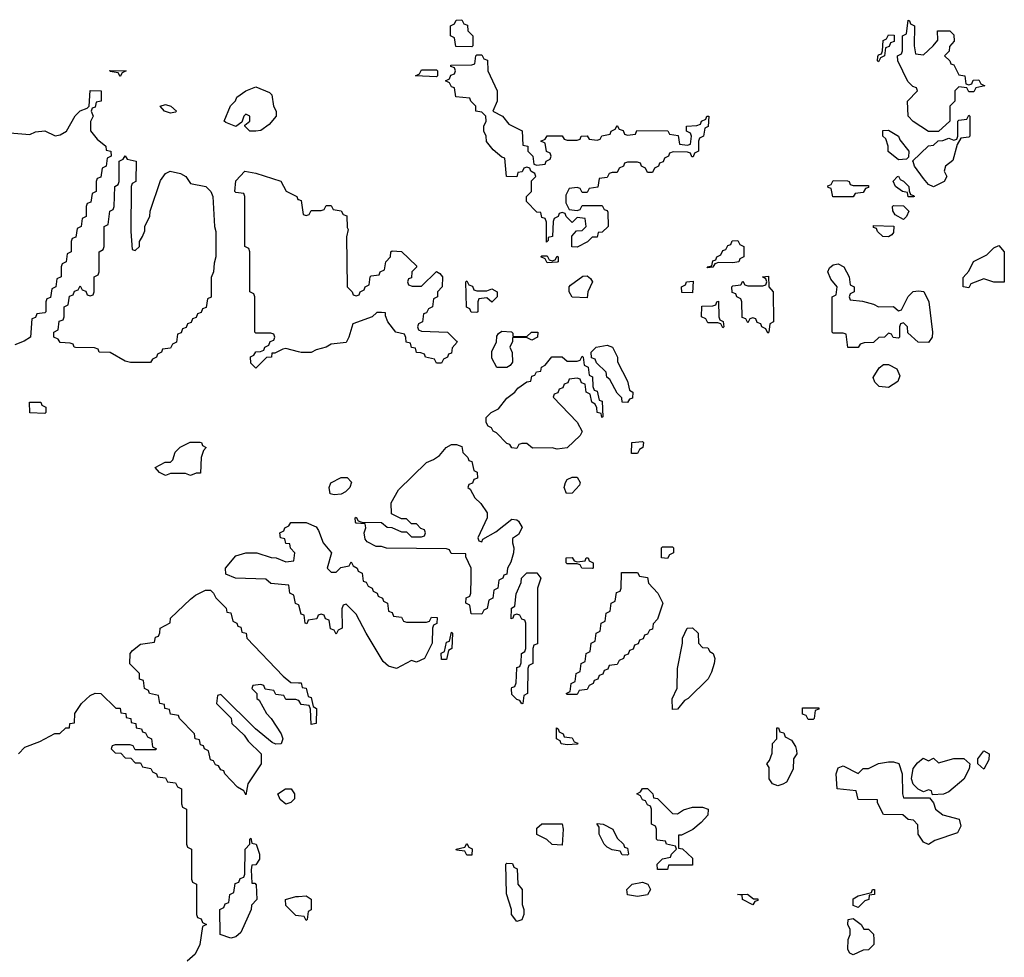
# Model space of a CAD drawing. Header units: inches. Extents: x 2808529 to 2951249, y 860290 to 1033701.
# Tile 135 of 153: x 2918889 to 2922812, y 1002919 to 1006654. Entities that reach past the tile are written whole.
import ezdxf

# ---------------------------------------------------------------- set-up
doc = ezdxf.new("R2010")
doc.units = ezdxf.units.IN
doc.header["$MEASUREMENT"] = 0
doc.layers.add('C9010', color=7, linetype='Continuous')
doc.layers.add('C9020', color=7, linetype='Continuous')

msp = doc.modelspace()

# ---------------------------------------------------------------- linework, layer by layer
at = {"layer": 'C9010', "color": 6}
for points in [[(2919290, 1006428), (2919282, 1006442), (2919250, 1006448), (2919248, 1006452), (2919314, 1006450), (2919298, 1006442)], [(2919830, 1006209.4), (2919806, 1006210), (2919786, 1006230), (2919786, 1006234), (2919806, 1006250), (2919806, 1006270), (2919790, 1006278), (2919782, 1006270), (2919774, 1006246), (2919751, 1006229), (2919710, 1006244), (2919704, 1006250), (2919729.3, 1006310.7), (2919748.9, 1006331.1), (2919754, 1006346), (2919790, 1006370.6), (2919830, 1006386.8), (2919884.5, 1006364.5), (2919894.4, 1006354.4), (2919901, 1006310), (2919911, 1006290), (2919910.7, 1006270), (2919883.4, 1006236.6), (2919850, 1006213.2)], [(2919490, 1006282), (2919466, 1006290), (2919448.7, 1006310), (2919470, 1006316), (2919492, 1006310), (2919514, 1006290), (2919510, 1006286)], [(2919350, 1005734), (2919366, 1005750), (2919366, 1005770), (2919378, 1005790), (2919387.3, 1005812.7), (2919388.4, 1005831.6), (2919408, 1005870), (2919408.9, 1005891.1), (2919450, 1006014), (2919470, 1006042), (2919489, 1006051), (2919530, 1006042), (2919551.3, 1006030), (2919570, 1006002), (2919631, 1005990), (2919650.8, 1005970), (2919658.8, 1005950), (2919666, 1005830), (2919671, 1005810), (2919671, 1005710), (2919663.6, 1005683.6), (2919662, 1005650), (2919652.7, 1005627.3), (2919651.6, 1005548.4), (2919638, 1005542), (2919632.7, 1005507.3), (2919618, 1005502), (2919612.7, 1005487.3), (2919598, 1005482), (2919592.7, 1005467.3), (2919578, 1005462), (2919572.7, 1005447.3), (2919558, 1005442), (2919552.7, 1005427.3), (2919538, 1005422), (2919532.7, 1005407.3), (2919518, 1005402), (2919514, 1005370), (2919498, 1005362), (2919490, 1005346), (2919458, 1005342), (2919454, 1005330), (2919438, 1005322), (2919434, 1005310), (2919418, 1005302), (2919410, 1005288), (2919331.1, 1005288.9), (2919310, 1005294), (2919250, 1005328), (2919206, 1005330), (2919202, 1005342), (2919187.3, 1005347.3), (2919111.6, 1005348.4), (2919106, 1005350), (2919102, 1005362), (2919090, 1005366), (2919050, 1005368), (2919042, 1005382), (2919026, 1005390), (2919026, 1005410), (2919042, 1005418), (2919047.3, 1005452.7), (2919062, 1005458), (2919066, 1005470), (2919066, 1005510), (2919082, 1005518), (2919087.3, 1005552.7), (2919102, 1005558), (2919107.3, 1005572.7), (2919122, 1005578), (2919130, 1005594), (2919138, 1005578), (2919152.7, 1005572.7), (2919158, 1005558), (2919170, 1005554), (2919182, 1005558), (2919186, 1005570), (2919186, 1005630), (2919202, 1005638), (2919206, 1005650), (2919206, 1005730), (2919222, 1005738), (2919226, 1005750), (2919226, 1005830), (2919242, 1005838), (2919248.4, 1005891.6), (2919262, 1005898), (2919266, 1005910), (2919268, 1005990), (2919282, 1005998), (2919286, 1006010), (2919286, 1006090), (2919302, 1006098), (2919310, 1006111.3), (2919318, 1006098), (2919354, 1006090), (2919352, 1006010), (2919338, 1006002), (2919334, 1005990), (2919332, 1005810), (2919338, 1005738)], [(2918990, 1005086), (2918930, 1005088), (2918928, 1005130), (2918974, 1005130), (2918978, 1005118), (2918994, 1005110), (2918994, 1005090)], [(2919570, 1004838), (2919550, 1004846), (2919490, 1004846), (2919470, 1004838), (2919446, 1004850), (2919428.7, 1004870), (2919468.9, 1004891.1), (2919490, 1004892), (2919499, 1004901), (2919509.1, 1004930.9), (2919529.1, 1004950.9), (2919568.4, 1004971.6), (2919608.4, 1004971.6), (2919614, 1004970), (2919618, 1004958), (2919632, 1004950), (2919622, 1004938), (2919612, 1004910), (2919610, 1004848), (2919592.7, 1004847.3)], [(2919950, 1003528.7), (2919927.3, 1003547.3), (2919918, 1003570), (2919948, 1003590), (2919970.6, 1003590.6), (2919984.7, 1003570), (2919984.7, 1003550), (2919970, 1003535.3)], [(2919814, 1003214), (2919826, 1003214), (2919832, 1003208), (2919834, 1003150), (2919812.7, 1003127.3), (2919812, 1003110), (2919770, 1003018), (2919750, 1003001.2), (2919730, 1002996), (2919688, 1003010), (2919686, 1003110), (2919702, 1003118), (2919707.3, 1003132.7), (2919722, 1003138), (2919726, 1003170), (2919742, 1003178), (2919747.3, 1003212.7), (2919762, 1003218), (2919767.3, 1003232.7), (2919782, 1003238), (2919786, 1003250), (2919788, 1003350), (2919806, 1003370), (2919806, 1003390), (2919810, 1003394), (2919814, 1003374), (2919831.3, 1003370), (2919844.7, 1003330), (2919844.7, 1003310), (2919830, 1003288), (2919814, 1003286), (2919811.6, 1003268.4)]]:
    msp.add_lwpolyline(points, close=True, dxfattribs=at)
for points in [[(2918850, 1006202.8), (2918930, 1006197.3), (2918952.5, 1006207.5), (2918990, 1006211.3), (2919031.1, 1006191.1), (2919050, 1006194.8), (2919075.3, 1006210), (2919110, 1006271.3), (2919130, 1006291.3), (2919158, 1006302), (2919166, 1006310), (2919170, 1006372), (2919214, 1006370), (2919214, 1006330), (2919194, 1006326), (2919190, 1006306), (2919178, 1006302), (2919174, 1006290), (2919182, 1006270), (2919172, 1006248), (2919171.6, 1006211.6), (2919198, 1006178), (2919232, 1006150), (2919234, 1006134), (2919252, 1006130), (2919254, 1006110), (2919238, 1006102), (2919234, 1006070), (2919218, 1006062), (2919212.7, 1006027.3), (2919198, 1006022), (2919194, 1006010), (2919194, 1005970), (2919178, 1005962), (2919172.7, 1005927.3), (2919158, 1005922), (2919154, 1005910), (2919154, 1005870), (2919138, 1005862), (2919134, 1005830), (2919118, 1005822), (2919112.7, 1005787.3), (2919098, 1005782), (2919094, 1005770), (2919094, 1005730), (2919078, 1005722), (2919074, 1005690), (2919058, 1005682), (2919054, 1005670), (2919054, 1005630), (2919038, 1005622), (2919034, 1005590), (2919018, 1005582), (2919012.7, 1005547.3), (2918998, 1005542), (2918994, 1005530), (2918994, 1005490), (2918990, 1005486), (2918958, 1005482), (2918952.7, 1005467.3), (2918938, 1005462), (2918932, 1005390), (2918907.1, 1005372.9), (2918870, 1005359.3)], [(2920000, 1005331.5), (2919950, 1005344), (2919938, 1005342), (2919906, 1005326), (2919894, 1005326), (2919892, 1005310), (2919872, 1005308), (2919830, 1005266), (2919810, 1005286), (2919809.3, 1005310.7), (2919822, 1005318), (2919830, 1005331.3), (2919848, 1005332), (2919862, 1005338), (2919866, 1005350), (2919882, 1005358), (2919887.3, 1005372.7), (2919902, 1005378), (2919906, 1005390), (2919902, 1005402), (2919890, 1005406), (2919830, 1005406), (2919826, 1005410), (2919826, 1005550), (2919822, 1005562), (2919806, 1005570), (2919806, 1005730), (2919802, 1005742), (2919786, 1005750), (2919786, 1005950), (2919782, 1005962), (2919750, 1005966), (2919746, 1005970), (2919750, 1006012), (2919786, 1006050), (2919830, 1006042.8), (2919930, 1006011.3), (2919951.3, 1005971.3), (2919994, 1005950), (2919998, 1005938), (2920000, 1005937.3)], [(2920000, 1004322.9), (2919988.4, 1004328.4), (2919982, 1004362), (2919966, 1004370), (2919962, 1004402), (2919890, 1004408), (2919870, 1004426), (2919749.1, 1004429.1), (2919710, 1004446), (2919709, 1004470), (2919750, 1004518), (2919790, 1004530.8), (2919834, 1004530), (2919891.6, 1004511.6), (2919911.1, 1004511.1), (2919950, 1004494), (2919982, 1004498), (2919986, 1004530), (2919968.4, 1004548.4), (2919966, 1004566), (2919950, 1004568), (2919946, 1004586), (2919928, 1004590), (2919926, 1004610), (2919942, 1004618), (2919946, 1004630), (2919962, 1004638), (2919970, 1004651.3), (2920000, 1004651.2)], [(2920000, 1003942.7), (2919990, 1003946), (2919950, 1003946), (2919942, 1003962), (2919910, 1003966), (2919902, 1003982), (2919867.3, 1003987.3), (2919862, 1004002), (2919850, 1004006), (2919818, 1004002), (2919814, 1003990), (2919834, 1003970), (2919834, 1003950), (2919843.6, 1003943.6), (2919872, 1003890), (2919890.9, 1003870.9), (2919931.3, 1003810), (2919938, 1003790), (2919931.3, 1003770), (2919910, 1003768.7), (2919894.6, 1003774.6), (2919829, 1003829), (2919690, 1003966), (2919678, 1003962), (2919674, 1003930), (2919731.3, 1003871.3), (2919734, 1003850), (2919783.6, 1003803.6), (2919799.6, 1003779.6), (2919851.3, 1003730), (2919850.7, 1003690), (2919798, 1003610), (2919790, 1003566), (2919782, 1003582), (2919756.4, 1003596.4), (2919706, 1003650), (2919702, 1003662), (2919690, 1003666), (2919682, 1003682), (2919670, 1003686), (2919662, 1003702), (2919650, 1003706), (2919642, 1003742), (2919626, 1003750), (2919622, 1003762), (2919610, 1003766), (2919606, 1003786), (2919588.9, 1003788.9), (2919586, 1003810), (2919526, 1003870), (2919522, 1003882), (2919490, 1003888), (2919486, 1003906), (2919468, 1003910), (2919466, 1003926), (2919448, 1003930), (2919442, 1003962), (2919406, 1003970), (2919402, 1003982), (2919386, 1003990), (2919382, 1004022), (2919367.3, 1004027.3), (2919366, 1004050), (2919328.7, 1004088.7), (2919329.2, 1004130), (2919338.6, 1004141.4), (2919370, 1004166), (2919426, 1004174), (2919430, 1004194), (2919442, 1004198), (2919448, 1004212), (2919448.7, 1004230), (2919488.4, 1004251.6), (2919489.5, 1004270.5), (2919570, 1004346), (2919590, 1004362), (2919630, 1004382), (2919650, 1004382), (2919662, 1004370), (2919671.3, 1004351.3), (2919712, 1004310), (2919714, 1004294), (2919730, 1004292), (2919738, 1004258), (2919754, 1004250), (2919758, 1004238), (2919770, 1004234), (2919774, 1004214), (2919792, 1004210), (2919794, 1004190), (2919939.6, 1004039.6), (2919970, 1004014), (2920000, 1004012.5)], [(2918884, 1003730), (2918910, 1003756), (2918970, 1003778.8), (2919030, 1003810.7), (2919049, 1003811), (2919072.7, 1003832.7), (2919087.3, 1003832.7), (2919088.7, 1003850), (2919107.3, 1003852.7), (2919109.3, 1003890), (2919135.3, 1003930), (2919170, 1003962), (2919190, 1003971), (2919212, 1003970), (2919272, 1003912), (2919290, 1003911.3), (2919292.7, 1003892.7), (2919312, 1003890), (2919314, 1003874), (2919332, 1003870), (2919334, 1003854), (2919352, 1003850), (2919354, 1003834), (2919374, 1003830), (2919378, 1003818), (2919390, 1003814), (2919398, 1003798), (2919414, 1003790), (2919418, 1003758), (2919434, 1003750), (2919430, 1003746), (2919350, 1003746), (2919342, 1003762), (2919330, 1003766), (2919270, 1003766), (2919258, 1003762), (2919254, 1003750), (2919270, 1003734), (2919292.7, 1003732.7), (2919310, 1003714), (2919332.7, 1003712.7), (2919350, 1003694), (2919370, 1003694), (2919378, 1003678), (2919411.6, 1003671.6), (2919418, 1003658), (2919434, 1003650), (2919438, 1003638), (2919470, 1003634), (2919478, 1003618), (2919510, 1003614), (2919518, 1003598), (2919534, 1003590), (2919534, 1003530), (2919538, 1003518), (2919554, 1003510), (2919554, 1003370), (2919558, 1003358), (2919574, 1003350), (2919574, 1003230), (2919578, 1003218), (2919594, 1003210), (2919594, 1003090), (2919598, 1003078), (2919612.7, 1003072.7), (2919618, 1003058), (2919634, 1003050), (2919618, 1003042), (2919606.8, 1002970), (2919587.9, 1002932.1), (2919555.9, 1002904.1)], [(2920000, 1003084.8), (2919990, 1003086), (2919950, 1003126), (2919948, 1003150), (2919990, 1003161), (2920000, 1003161.9)]]:
    msp.add_lwpolyline(points, dxfattribs=at)
at = {"layer": 'C9020', "color": 6}
for points in [[(2920690, 1006546), (2920627.3, 1006547.3), (2920622, 1006582), (2920606, 1006590), (2920606, 1006630), (2920622, 1006638), (2920628.4, 1006651.6), (2920650, 1006654), (2920658, 1006638), (2920672.7, 1006632.7), (2920674, 1006610), (2920694, 1006590), (2920694, 1006550)], [(2922490, 1006514), (2922528, 1006550), (2922547.3, 1006572.7), (2922546, 1006610), (2922594, 1006610), (2922610, 1006594), (2922611.3, 1006568.7), (2922592.7, 1006547.3), (2922591.6, 1006528.4), (2922574, 1006510), (2922594, 1006490), (2922598, 1006478), (2922610, 1006474), (2922630, 1006434), (2922654, 1006430), (2922658, 1006398), (2922670, 1006394), (2922682, 1006398), (2922687.3, 1006412.7), (2922710, 1006414), (2922718, 1006398), (2922734, 1006390), (2922698, 1006382), (2922690, 1006366), (2922670, 1006366), (2922662, 1006382), (2922630, 1006386), (2922614, 1006370), (2922614, 1006330), (2922594, 1006310), (2922594, 1006250), (2922550, 1006208), (2922510, 1006208), (2922449.1, 1006249.1), (2922428, 1006270), (2922426, 1006330), (2922466, 1006370), (2922462, 1006382), (2922447.3, 1006387.3), (2922427.3, 1006407.3), (2922388, 1006490), (2922386, 1006510), (2922402, 1006518), (2922406, 1006530), (2922406, 1006590), (2922422, 1006598), (2922428.4, 1006651.6), (2922434, 1006650), (2922438, 1006638), (2922454, 1006630), (2922452, 1006550), (2922458, 1006518)], [(2922310, 1006486), (2922306, 1006490), (2922307.3, 1006507.3), (2922310, 1006514), (2922322, 1006518), (2922326, 1006530), (2922328.4, 1006571.6), (2922342, 1006578), (2922350, 1006594), (2922372.7, 1006592.7), (2922372.7, 1006567.3), (2922358, 1006562), (2922352.7, 1006547.3), (2922338, 1006542), (2922334, 1006510), (2922318, 1006502)], [(2920950, 1006074), (2920982, 1006078), (2920986, 1006090), (2921002, 1006098), (2921006, 1006110), (2921002, 1006122), (2920988.4, 1006128.4), (2920982, 1006162), (2920966, 1006170), (2920982, 1006178), (2920990, 1006192), (2921050, 1006192), (2921058, 1006178), (2921070, 1006174), (2921110, 1006174), (2921122, 1006178), (2921126, 1006190), (2921150, 1006191.3), (2921158, 1006178), (2921190, 1006174), (2921202, 1006178), (2921208.4, 1006191.6), (2921242, 1006198), (2921246, 1006210), (2921262, 1006218), (2921270, 1006232), (2921278, 1006218), (2921292.7, 1006212.7), (2921298, 1006198), (2921310, 1006194), (2921342, 1006198), (2921348, 1006212), (2921471.6, 1006211.6), (2921478, 1006198), (2921512.7, 1006192.7), (2921518, 1006158), (2921550, 1006154), (2921562, 1006158), (2921566, 1006190), (2921562, 1006202), (2921546, 1006210), (2921546, 1006230), (2921587.3, 1006232.7), (2921602, 1006238), (2921606, 1006250), (2921622, 1006258), (2921626, 1006270), (2921634, 1006270), (2921631.6, 1006228.4), (2921618, 1006222), (2921614, 1006190), (2921598, 1006182), (2921594, 1006170), (2921594, 1006130), (2921578, 1006122), (2921572.7, 1006107.3), (2921567.3, 1006107.3), (2921562, 1006122), (2921550, 1006126), (2921492.7, 1006127.3), (2921478, 1006122), (2921474, 1006110), (2921458, 1006102), (2921452.7, 1006087.3), (2921438, 1006082), (2921434, 1006070), (2921418, 1006062), (2921410, 1006046), (2921390, 1006046), (2921382, 1006062), (2921366, 1006070), (2921362, 1006082), (2921350, 1006086), (2921310, 1006086), (2921298, 1006082), (2921294, 1006070), (2921278, 1006062), (2921270, 1006046), (2921250, 1006046), (2921238, 1006042), (2921230, 1006026), (2921198, 1006022), (2921192.7, 1005987.3), (2921158, 1005982), (2921150, 1005966), (2921130, 1005966), (2921122, 1005982), (2921110, 1005986), (2921078, 1005982), (2921064.7, 1005955.3), (2921064.7, 1005924.7), (2921078, 1005898), (2921110, 1005894), (2921122, 1005898), (2921130, 1005914), (2921210, 1005914), (2921218, 1005898), (2921230, 1005894), (2921232.7, 1005887.3), (2921234, 1005830), (2921210, 1005808), (2921194, 1005806), (2921190, 1005788), (2921170, 1005788), (2921150.8, 1005769.2), (2921110, 1005748), (2921088.7, 1005748.7), (2921088.9, 1005791.1), (2921107.3, 1005812.7), (2921130, 1005814), (2921146, 1005830), (2921142, 1005862), (2921110, 1005866), (2921090, 1005846), (2921066, 1005870), (2921062, 1005882), (2921050, 1005886), (2921038, 1005882), (2921034, 1005870), (2921018, 1005862), (2921014, 1005850), (2921012, 1005790), (2920994, 1005786), (2920994, 1005774), (2920988, 1005768), (2920987.3, 1005847.3), (2920982, 1005862), (2920970, 1005866), (2920966, 1005886), (2920950, 1005888), (2920908.7, 1005930), (2920908, 1005950), (2920928, 1005970), (2920928.4, 1006011.6), (2920946, 1006030), (2920942, 1006042), (2920926, 1006050), (2920922, 1006062), (2920910, 1006066), (2920898, 1006062), (2920891.6, 1006048.4), (2920874, 1006046), (2920870, 1006028), (2920829.1, 1006029.1), (2920822, 1006102), (2920810, 1006106), (2920775.3, 1006135.3), (2920748.9, 1006168.9), (2920748, 1006190), (2920738, 1006210), (2920738, 1006230), (2920748, 1006250), (2920746, 1006270), (2920730, 1006286), (2920706, 1006290), (2920706, 1006310), (2920686, 1006330), (2920682, 1006342), (2920627.3, 1006347.3), (2920622, 1006382), (2920610, 1006386), (2920602, 1006402), (2920586, 1006410), (2920602, 1006418), (2920607.3, 1006432.7), (2920622, 1006438), (2920626, 1006450), (2920622, 1006462), (2920607.3, 1006467.3), (2920607.3, 1006472.7), (2920690, 1006474), (2920702, 1006478), (2920706, 1006510), (2920710, 1006514), (2920730, 1006514), (2920738, 1006498), (2920752.7, 1006492.7), (2920754, 1006450), (2920792, 1006370), (2920791.3, 1006330), (2920774, 1006290), (2920812, 1006270), (2920838, 1006238), (2920891.1, 1006211.1), (2920894, 1006154), (2920914, 1006150), (2920914, 1006130), (2920934, 1006110), (2920938, 1006078)], [(2920550, 1006426), (2920466, 1006430), (2920482, 1006438), (2920490, 1006454), (2920550, 1006454), (2920554, 1006450), (2920554, 1006430)], [(2922530, 1005988), (2922510, 1005998), (2922490, 1006022), (2922454, 1006070), (2922448.9, 1006088.9), (2922446, 1006090), (2922510, 1006152), (2922530, 1006154), (2922548.4, 1006171.6), (2922567.3, 1006172.7), (2922590, 1006182), (2922610, 1006174), (2922622, 1006178), (2922626, 1006190), (2922626, 1006250), (2922630, 1006254), (2922662, 1006258), (2922670, 1006274), (2922674, 1006270), (2922674, 1006190), (2922670, 1006186), (2922638, 1006182), (2922623.6, 1006156.4), (2922606.4, 1006093.6), (2922578, 1006070), (2922572, 1006050), (2922582, 1006030), (2922572, 1006010)], [(2922390, 1006095.3), (2922349, 1006129), (2922348.7, 1006150), (2922339, 1006179), (2922328, 1006190), (2922327.3, 1006212.7), (2922350, 1006214), (2922390.7, 1006190.7), (2922396, 1006176), (2922431, 1006130), (2922430, 1006106), (2922422, 1006098)], [(2922210, 1005994), (2922270, 1005994), (2922270, 1005986), (2922258, 1005982), (2922250, 1005966), (2922218, 1005962), (2922210, 1005948), (2922128.4, 1005948.4), (2922122, 1005982), (2922110, 1005986), (2922108.4, 1005991.6), (2922122, 1005998), (2922130, 1006014), (2922187.3, 1006012.7), (2922194, 1006010), (2922198, 1005998)], [(2922450, 1005948), (2922428.7, 1005948.7), (2922426, 1005966), (2922406, 1005970), (2922378, 1005990), (2922368.9, 1006011.1), (2922386, 1006030), (2922390, 1006031), (2922396.9, 1006016.9), (2922410, 1006011), (2922431.3, 1005990), (2922432, 1005972), (2922438, 1005958), (2922450, 1005954), (2922454, 1005950)], [(2922410, 1005858), (2922376.4, 1005876.4), (2922367.3, 1005892.7), (2922366, 1005910), (2922370, 1005914), (2922410, 1005912), (2922431, 1005891), (2922422, 1005870)], [(2922350, 1005788.7), (2922328, 1005790), (2922306, 1005810), (2922302, 1005822), (2922290, 1005826), (2922290, 1005834), (2922371.6, 1005831.6), (2922370, 1005806), (2922363.6, 1005796.4)], [(2921730, 1005686), (2921672.7, 1005687.3), (2921658, 1005682), (2921650, 1005668), (2921630, 1005666), (2921628, 1005670), (2921646, 1005674), (2921650, 1005694), (2921662, 1005698), (2921666, 1005710), (2921682, 1005718), (2921690, 1005734), (2921702, 1005738), (2921710, 1005754), (2921722, 1005758), (2921727.3, 1005772.7), (2921750, 1005774), (2921758, 1005758), (2921774, 1005750), (2921774, 1005710), (2921758, 1005702), (2921754, 1005690)], [(2922811.6, 1005608.4), (2922770, 1005609), (2922730, 1005622), (2922678, 1005602), (2922670, 1005586), (2922648, 1005590), (2922647.3, 1005627.3), (2922670, 1005652), (2922689.5, 1005690.5), (2922742.4, 1005717.6), (2922770, 1005744.7), (2922790, 1005754), (2922810.8, 1005730)], [(2921010, 1005694), (2921022, 1005698), (2921030, 1005712), (2921034, 1005710), (2921034, 1005690), (2921030, 1005688.7), (2920990, 1005686), (2920982, 1005702), (2920966, 1005710), (2920970, 1005714), (2920990, 1005714), (2920998, 1005698)], [(2922310, 1005510.8), (2922370, 1005512), (2922390, 1005494), (2922402, 1005498), (2922429.1, 1005550.9), (2922448.4, 1005571.6), (2922470, 1005574), (2922491, 1005571), (2922510.8, 1005530.8), (2922526, 1005410), (2922524.7, 1005390), (2922510, 1005368.7), (2922469.1, 1005369.1), (2922427.3, 1005407.3), (2922426, 1005430), (2922410, 1005446), (2922398, 1005442), (2922394, 1005430), (2922394, 1005390), (2922390, 1005386), (2922368.7, 1005388.7), (2922362, 1005402), (2922350, 1005406), (2922334, 1005390), (2922312, 1005388), (2922290, 1005368), (2922252.7, 1005367.3), (2922238, 1005362), (2922230, 1005348), (2922188.9, 1005348.9), (2922182, 1005402), (2922170, 1005406), (2922130, 1005406), (2922126, 1005410), (2922126, 1005550), (2922142, 1005558), (2922146, 1005590), (2922120.2, 1005620.2), (2922109, 1005650), (2922114.6, 1005665.4), (2922130, 1005678), (2922150, 1005682), (2922172, 1005670), (2922194, 1005630), (2922198, 1005598), (2922214, 1005590), (2922214, 1005570), (2922198, 1005562), (2922194, 1005550), (2922198, 1005538), (2922247.3, 1005532.7), (2922290, 1005521)], [(2920710, 1005574), (2920750, 1005574), (2920770, 1005582), (2920791.3, 1005570), (2920791.3, 1005550), (2920770, 1005528.7), (2920750, 1005546), (2920718, 1005542), (2920714, 1005530), (2920714, 1005490), (2920710, 1005488), (2920688.4, 1005488.4), (2920682, 1005502), (2920668.9, 1005508.9), (2920666, 1005610), (2920670, 1005614), (2920678, 1005598), (2920692.7, 1005592.7), (2920698, 1005578)], [(2921150, 1005546), (2921090, 1005548.7), (2921078, 1005570), (2921078, 1005590), (2921083.1, 1005596.9), (2921132.7, 1005632.7), (2921150, 1005634), (2921163.6, 1005623.6), (2921171.3, 1005610), (2921152, 1005570)], [(2921870, 1005406), (2921862, 1005422), (2921846, 1005430), (2921842, 1005442), (2921827.3, 1005447.3), (2921822, 1005462), (2921810, 1005466), (2921798, 1005462), (2921790, 1005446), (2921782, 1005462), (2921767.3, 1005467.3), (2921766, 1005530), (2921762, 1005542), (2921746, 1005550), (2921742, 1005562), (2921727.3, 1005567.3), (2921726, 1005590), (2921730, 1005594), (2921762, 1005598), (2921770, 1005612), (2921778, 1005598), (2921790, 1005594), (2921850, 1005594), (2921862, 1005598), (2921866, 1005610), (2921862, 1005622), (2921848, 1005630), (2921872.7, 1005632.7), (2921874, 1005590), (2921891.3, 1005570), (2921892, 1005450), (2921878, 1005442), (2921874, 1005410)], [(2921570, 1005566), (2921527.3, 1005567.3), (2921526, 1005590), (2921542, 1005598), (2921546, 1005610), (2921572.7, 1005612.7)], [(2921690, 1005426), (2921682, 1005442), (2921670, 1005446), (2921630, 1005446), (2921622, 1005462), (2921606, 1005470), (2921607.3, 1005512.7), (2921650, 1005514), (2921662, 1005518), (2921666, 1005530), (2921672.7, 1005532.7), (2921674, 1005470), (2921678, 1005458), (2921691.6, 1005451.6), (2921694, 1005430)], [(2920910, 1005392), (2920928, 1005410), (2920954, 1005410), (2920952, 1005390), (2920930, 1005378), (2920908.4, 1005388.4), (2920852.7, 1005387.3), (2920852.7, 1005372.7), (2920842, 1005350), (2920851.3, 1005328.7), (2920852, 1005290), (2920843.6, 1005276.4), (2920830, 1005268), (2920790, 1005268.7), (2920770, 1005306), (2920770, 1005334), (2920788.7, 1005370), (2920790, 1005394), (2920796.4, 1005403.6), (2920810, 1005414), (2920848.7, 1005411.3), (2920854, 1005406), (2920854, 1005394)], [(2921310, 1005128.7), (2921288.7, 1005130), (2921288, 1005148), (2921270, 1005166), (2921240.4, 1005220.4), (2921228, 1005230), (2921226, 1005250), (2921187.3, 1005287.3), (2921182, 1005302), (2921167.3, 1005307.3), (2921166, 1005330), (2921186, 1005350), (2921230, 1005357.3), (2921251.3, 1005350), (2921271, 1005310), (2921271.3, 1005291.3), (2921310, 1005214), (2921318, 1005178), (2921331.3, 1005170), (2921330, 1005146), (2921318, 1005142)], [(2921208, 1005070), (2921206, 1005086), (2921189.1, 1005089.1), (2921188, 1005108), (2921182, 1005122), (2921168, 1005130), (2921162, 1005162), (2921146, 1005170), (2921142, 1005202), (2921127.3, 1005207.3), (2921122, 1005222), (2921110, 1005226), (2921078, 1005222), (2921072.7, 1005207.3), (2921058, 1005202), (2921052.7, 1005187.3), (2921038, 1005182), (2921032.7, 1005167.3), (2921018, 1005162), (2921014, 1005150), (2921110.7, 1005050.7), (2921130, 1005014), (2921122, 1004998), (2921070, 1004949.2), (2921030, 1004942.7), (2921010, 1004948.7), (2920932.7, 1004947.3), (2920910, 1004966), (2920890, 1004966), (2920878, 1004962), (2920870, 1004946), (2920850, 1004948), (2920842, 1004962), (2920830, 1004966), (2920788.7, 1005008.7), (2920775.3, 1005015.3), (2920768.4, 1005028.4), (2920755.3, 1005035.3), (2920748, 1005050), (2920748, 1005070), (2920768, 1005090), (2920796.2, 1005103.8), (2920830, 1005146), (2920862, 1005170), (2920873.2, 1005186.8), (2920910, 1005212), (2920926, 1005214), (2920930, 1005234), (2920942, 1005238), (2920948.4, 1005251.6), (2920966, 1005254), (2920968, 1005270), (2920982, 1005278), (2921009.1, 1005310.9), (2921050.9, 1005310.9), (2921070, 1005294), (2921110, 1005294), (2921122, 1005298), (2921130, 1005314), (2921134, 1005310), (2921138, 1005278), (2921154, 1005270), (2921158, 1005238), (2921171.6, 1005231.6), (2921172.7, 1005192.7), (2921178, 1005178), (2921190, 1005174), (2921198, 1005138), (2921210, 1005134), (2921212.7, 1005072.7)], [(2922350, 1005189), (2922313.2, 1005193.2), (2922295.3, 1005210), (2922288.9, 1005228.9), (2922312.7, 1005267.3), (2922330, 1005281), (2922350, 1005281), (2922383.5, 1005263.5), (2922395.3, 1005235.3), (2922387.3, 1005212.7)], [(2920730, 1004574), (2920734.6, 1004585.4), (2920785.6, 1004614.4), (2920850, 1004664.7), (2920870, 1004662), (2920876.9, 1004656.9), (2920891.1, 1004631.1), (2920876.9, 1004603.1), (2920852.7, 1004587.3), (2920852, 1004570), (2920858, 1004550), (2920856, 1004530), (2920846.4, 1004493.6), (2920832, 1004470), (2920830, 1004446), (2920818, 1004442), (2920814, 1004430), (2920798, 1004422), (2920794, 1004390), (2920778, 1004382), (2920774, 1004350), (2920758, 1004342), (2920751.3, 1004308.7), (2920738, 1004302), (2920730, 1004286), (2920687.3, 1004287.3), (2920682, 1004322), (2920666, 1004330), (2920668.4, 1004351.6), (2920682, 1004358), (2920686, 1004370), (2920688, 1004430), (2920688, 1004470), (2920666, 1004514), (2920666, 1004526), (2920608.4, 1004528.4), (2920602, 1004542), (2920590, 1004546), (2920350, 1004548.7), (2920330, 1004555.3), (2920310, 1004555.3), (2920274, 1004574), (2920265.2, 1004585.2), (2920262, 1004610), (2920268, 1004630), (2920266, 1004646), (2920230, 1004648.7), (2920227.3, 1004652.7), (2920226, 1004670), (2920230, 1004672), (2920238, 1004658), (2920252.7, 1004652.7), (2920331.3, 1004651.3), (2920352.7, 1004632.7), (2920371.6, 1004631.6), (2920410, 1004614), (2920430, 1004614), (2920450, 1004594), (2920490, 1004594), (2920502, 1004598), (2920506, 1004610), (2920502, 1004622), (2920487.3, 1004627.3), (2920470, 1004646), (2920450, 1004646), (2920430, 1004666), (2920410, 1004666), (2920370, 1004686), (2920369, 1004730), (2920398.4, 1004781.6), (2920509.3, 1004890.7), (2920538, 1004902), (2920562, 1004918), (2920588.7, 1004950), (2920610, 1004962), (2920630, 1004962), (2920650, 1004954), (2920654, 1004930), (2920674, 1004910), (2920678, 1004898), (2920690, 1004894), (2920698, 1004858), (2920711.6, 1004851.6), (2920712.7, 1004827.3), (2920698, 1004822), (2920692.7, 1004807.3), (2920678, 1004802), (2920674, 1004790), (2920683.6, 1004783.6), (2920702, 1004750), (2920726.4, 1004726.4), (2920751, 1004690), (2920751, 1004670), (2920714, 1004590), (2920718, 1004578)], [(2921326, 1004926), (2921328, 1004970), (2921370, 1004974), (2921374, 1004970), (2921372, 1004950), (2921358, 1004942), (2921350, 1004926)], [(2920142, 1004762), (2920126, 1004766), (2920122, 1004790), (2920128.7, 1004808.7), (2920169.4, 1004830.6), (2920194, 1004830), (2920211.3, 1004811.3), (2920204.7, 1004790), (2920187.1, 1004772.9), (2920170, 1004764)], [(2921067.3, 1004767.3), (2921058, 1004790), (2921064, 1004810), (2921070, 1004822), (2921090, 1004832), (2921110, 1004832), (2921122, 1004810), (2921119.6, 1004800.4), (2921090, 1004768)], [(2921470, 1004508), (2921446, 1004510), (2921446, 1004550), (2921450, 1004554), (2921490, 1004554), (2921494, 1004550), (2921494, 1004530), (2921478, 1004522)], [(2921110, 1004494), (2921142, 1004498), (2921146, 1004510), (2921154, 1004510), (2921158, 1004498), (2921174, 1004490), (2921174, 1004470), (2921170, 1004468), (2921128.9, 1004468.9), (2921122, 1004482), (2921110, 1004486), (2921070, 1004486), (2921066, 1004490), (2921066, 1004510), (2921090, 1004512), (2921098, 1004498)], [(2920890, 1003928.7), (2920882, 1003942), (2920870, 1003946), (2920850, 1003966), (2920848.9, 1003988.9), (2920850, 1003994), (2920862, 1003998), (2920867.3, 1004012.7), (2920869.1, 1004070.9), (2920870, 1004074), (2920882, 1004078), (2920887.3, 1004092.7), (2920888, 1004130), (2920902, 1004138), (2920906, 1004150), (2920906, 1004250), (2920902, 1004262), (2920890, 1004266), (2920882, 1004282), (2920870, 1004286), (2920858, 1004282), (2920854, 1004270), (2920847.3, 1004267.3), (2920848, 1004310), (2920862, 1004318), (2920867.3, 1004367.3), (2920887.3, 1004412.7), (2920888, 1004430), (2920910, 1004451), (2920950, 1004450.8), (2920964.7, 1004430), (2920952, 1004390), (2920952, 1004168), (2920938, 1004162), (2920934, 1004150), (2920934, 1004090), (2920918, 1004082), (2920914, 1004070), (2920912, 1003970), (2920898, 1003962), (2920894, 1003930)], [(2921070, 1003966), (2921066, 1003970), (2921082, 1003978), (2921086, 1004010), (2921102, 1004018), (2921106, 1004050), (2921122, 1004058), (2921126, 1004090), (2921142, 1004098), (2921146, 1004130), (2921162, 1004138), (2921166, 1004170), (2921182, 1004178), (2921186, 1004210), (2921202, 1004218), (2921206, 1004250), (2921222, 1004258), (2921226, 1004290), (2921242, 1004298), (2921246, 1004330), (2921262, 1004338), (2921267.3, 1004372.7), (2921282, 1004378), (2921286, 1004390), (2921287.3, 1004452.7), (2921350, 1004452), (2921358, 1004438), (2921390, 1004432), (2921394, 1004410), (2921432, 1004370), (2921451.3, 1004330), (2921430, 1004266), (2921412.7, 1004247.3), (2921410, 1004226), (2921398, 1004222), (2921390, 1004206), (2921378, 1004202), (2921372.7, 1004187.3), (2921358, 1004182), (2921352.7, 1004167.3), (2921338, 1004162), (2921332.7, 1004147.3), (2921318, 1004142), (2921312.7, 1004127.3), (2921298, 1004122), (2921294, 1004110), (2921278, 1004102), (2921270, 1004086), (2921238, 1004082), (2921232.7, 1004067.3), (2921218, 1004062), (2921212.7, 1004047.3), (2921198, 1004042), (2921192.7, 1004027.3), (2921178, 1004022), (2921174, 1004010), (2921158, 1004002), (2921150, 1003986), (2921118, 1003982), (2921110, 1003966)], [(2920570, 1004106), (2920568.9, 1004131.1), (2920582, 1004138), (2920590, 1004174), (2920602, 1004178), (2920610, 1004214), (2920614, 1004210), (2920611.3, 1004150), (2920598, 1004142), (2920590, 1004106)], [(2921490, 1003906), (2921489.1, 1003949.1), (2921508.4, 1003991.6), (2921509.2, 1004070), (2921529.2, 1004170), (2921529.4, 1004190.6), (2921548, 1004230), (2921570, 1004231.3), (2921592, 1004210), (2921594, 1004170), (2921610, 1004154), (2921630, 1004152), (2921638, 1004138), (2921652, 1004130), (2921658, 1004110), (2921656, 1004090), (2921645.4, 1004054.6), (2921631.3, 1004028.7), (2921552, 1003950), (2921538, 1003942), (2921510, 1003908)], [(2922030, 1003866), (2922022, 1003882), (2922007.3, 1003887.3), (2922007.3, 1003912.7), (2922072.7, 1003912.7), (2922072.7, 1003907.3), (2922058, 1003902), (2922054, 1003870), (2922050, 1003866)], [(2921070, 1003766), (2921046, 1003770), (2921042, 1003782), (2921028, 1003790), (2921027.3, 1003832.7), (2921034, 1003830), (2921038, 1003818), (2921054, 1003810), (2921058, 1003798), (2921090, 1003794), (2921098, 1003778), (2921112.7, 1003772.7), (2921110, 1003768)], [(2921910, 1003602), (2921888.7, 1003610), (2921875.3, 1003630), (2921875.3, 1003675.3), (2921866, 1003690), (2921876.4, 1003703.6), (2921887.3, 1003732.7), (2921888.4, 1003771.6), (2921906, 1003790), (2921906, 1003834), (2921912.7, 1003832.7), (2921918, 1003818), (2921934, 1003814), (2921938, 1003798), (2921963.6, 1003783.6), (2921979.6, 1003759.6), (2921983.6, 1003743.6), (2921984.7, 1003730), (2921972, 1003710), (2921971.1, 1003668.9), (2921943.6, 1003616.4), (2921930, 1003608.7)], [(2922730, 1003668.7), (2922706, 1003690), (2922706, 1003710), (2922730, 1003742), (2922751, 1003730), (2922750, 1003706)], [(2922410, 1003554), (2922514, 1003554), (2922530, 1003534), (2922538, 1003510), (2922566.2, 1003486.2), (2922631.3, 1003470), (2922638, 1003442), (2922624.7, 1003415.3), (2922535.3, 1003384.7), (2922510, 1003368), (2922490, 1003378), (2922468.7, 1003410), (2922467.3, 1003447.3), (2922450, 1003466), (2922428.7, 1003468.7), (2922407.3, 1003487.3), (2922330, 1003488.7), (2922306, 1003534), (2922306, 1003546), (2922230, 1003548), (2922222, 1003582), (2922146, 1003590), (2922142, 1003650), (2922150, 1003674), (2922170, 1003682), (2922230, 1003652), (2922250, 1003671.3), (2922270, 1003672), (2922310, 1003691.3), (2922350, 1003698), (2922370, 1003698), (2922391.3, 1003691.3), (2922404.7, 1003650), (2922406, 1003570)], [(2922550, 1003694), (2922610, 1003710.8), (2922650, 1003710.8), (2922674, 1003690), (2922672, 1003670), (2922650.6, 1003629.4), (2922590, 1003578), (2922570, 1003568.7), (2922526, 1003566), (2922522, 1003582), (2922510, 1003586), (2922490, 1003578), (2922468.7, 1003588.7), (2922448.7, 1003608.7), (2922442, 1003630), (2922448.9, 1003671.1), (2922466, 1003694), (2922488, 1003712), (2922510, 1003702), (2922530, 1003712)], [(2921510, 1003491.3), (2921533.6, 1003506.4), (2921570, 1003518), (2921610, 1003518), (2921632, 1003510), (2921630, 1003486), (2921603.6, 1003456.4), (2921571, 1003429), (2921526, 1003406), (2921514, 1003406), (2921514, 1003354), (2921530, 1003352), (2921570, 1003314), (2921570, 1003286), (2921474, 1003286), (2921470, 1003269), (2921430, 1003268.7), (2921429.3, 1003290.7), (2921450, 1003312), (2921482, 1003318), (2921486, 1003330), (2921506, 1003350), (2921502, 1003362), (2921466, 1003370), (2921462, 1003382), (2921430, 1003386), (2921426, 1003390), (2921426, 1003430), (2921422, 1003442), (2921406, 1003450), (2921406, 1003510), (2921402, 1003522), (2921390, 1003526), (2921382, 1003542), (2921370, 1003546), (2921362, 1003562), (2921348, 1003570), (2921362, 1003578), (2921370, 1003592), (2921390, 1003592), (2921412, 1003570), (2921414, 1003554), (2921430, 1003552), (2921490, 1003492)], [(2921050, 1003366), (2921010, 1003368.7), (2920988.9, 1003388.9), (2920950, 1003408.7), (2920950, 1003434), (2920970, 1003451), (2921050.9, 1003450.9), (2921054, 1003430)], [(2921310, 1003326), (2921290, 1003328), (2921282, 1003342), (2921250, 1003348), (2921230, 1003358), (2921218, 1003370), (2921198, 1003410), (2921198, 1003438), (2921189.1, 1003449.1), (2921190, 1003452), (2921214, 1003450), (2921252, 1003430), (2921270, 1003394), (2921294, 1003370), (2921298, 1003358), (2921310, 1003354), (2921314, 1003330)], [(2920670, 1003326), (2920662, 1003342), (2920630, 1003346), (2920628, 1003350), (2920662, 1003358), (2920670, 1003372), (2920678, 1003358), (2920691.6, 1003351.6), (2920690, 1003326)], [(2920870, 1003062), (2920849, 1003090), (2920848.7, 1003110), (2920828.4, 1003171.6), (2920826, 1003290), (2920830, 1003294), (2920852.7, 1003292.7), (2920858, 1003278), (2920871.6, 1003271.6), (2920874, 1003210), (2920891.1, 1003188.9), (2920891.3, 1003130), (2920898, 1003110), (2920898, 1003090), (2920890, 1003068.7)], [(2921350, 1003162), (2921310, 1003168), (2921308, 1003190), (2921329.2, 1003210.8), (2921370, 1003218), (2921392, 1003210), (2921402, 1003190), (2921390, 1003168.7)], [(2922230, 1003118), (2922210, 1003126), (2922210, 1003152), (2922230, 1003164.7), (2922282, 1003178), (2922286, 1003190), (2922294, 1003190), (2922294, 1003170), (2922272.7, 1003167.3), (2922271.3, 1003150), (2922256, 1003144)], [(2921810, 1003129), (2921768.7, 1003150), (2921767.3, 1003167.3), (2921748.7, 1003170), (2921788.7, 1003171.3), (2921812.7, 1003152.7), (2921830, 1003152), (2921830, 1003146), (2921818, 1003142)], [(2922210, 1002928.7), (2922196.4, 1002936.4), (2922188.7, 1002950), (2922189, 1002990), (2922198, 1003010), (2922198, 1003030), (2922188.7, 1003050), (2922189, 1003070), (2922210, 1003074), (2922242, 1003050), (2922252, 1003032), (2922270.9, 1003030.9), (2922290, 1003012), (2922292, 1002990), (2922291.3, 1002970), (2922270.9, 1002949.1), (2922250, 1002948)]]:
    msp.add_lwpolyline(points, close=True, dxfattribs=at)
for points in [[(2920000, 1005937.3), (2920010, 1005934), (2920018, 1005878), (2920030, 1005874), (2920042, 1005878), (2920050, 1005894), (2920090, 1005894), (2920102, 1005898), (2920110, 1005914), (2920130, 1005914), (2920138, 1005898), (2920170, 1005892), (2920178, 1005878), (2920192.7, 1005872.7), (2920194, 1005826), (2920198, 1005818), (2920191, 1005789), (2920194, 1005590), (2920214, 1005570), (2920218, 1005558), (2920230, 1005554), (2920242, 1005558), (2920246, 1005570), (2920262, 1005578), (2920266, 1005590), (2920282, 1005598), (2920286, 1005630), (2920290, 1005634), (2920322, 1005638), (2920326, 1005650), (2920342, 1005658), (2920348, 1005690), (2920366, 1005710), (2920368, 1005730), (2920372.7, 1005732.7), (2920410.9, 1005730.9), (2920470, 1005674), (2920470, 1005668), (2920452, 1005650), (2920450, 1005626), (2920438, 1005622), (2920434, 1005610), (2920438, 1005598), (2920452.7, 1005592.7), (2920490, 1005592), (2920550, 1005651), (2920563.6, 1005643.6), (2920574, 1005630), (2920572, 1005590), (2920554, 1005570), (2920554, 1005550), (2920538, 1005542), (2920534, 1005510), (2920518, 1005502), (2920510, 1005486), (2920498, 1005482), (2920494, 1005450), (2920478, 1005442), (2920474, 1005430), (2920478, 1005418), (2920490, 1005414), (2920594, 1005410), (2920630, 1005374), (2920632, 1005370), (2920612.7, 1005347.3), (2920610, 1005326), (2920598, 1005322), (2920594, 1005310), (2920578, 1005302), (2920570, 1005286), (2920550, 1005286), (2920542, 1005302), (2920506, 1005310), (2920502, 1005322), (2920487.3, 1005327.3), (2920470, 1005328), (2920466, 1005346), (2920450, 1005348), (2920446, 1005366), (2920428.7, 1005370), (2920428, 1005388), (2920422, 1005402), (2920388, 1005410), (2920355.3, 1005450), (2920346, 1005474), (2920346, 1005486), (2920330, 1005488), (2920312.7, 1005487.3), (2920294, 1005470), (2920216.9, 1005443.1), (2920201, 1005390), (2920190, 1005368.7), (2920130, 1005362), (2920110.8, 1005349.2), (2920070, 1005339), (2920050, 1005329), (2920010, 1005329), (2920000, 1005331.5)], [(2920000, 1004651.2), (2920031.1, 1004651.1), (2920070, 1004634), (2920079.6, 1004619.6), (2920098, 1004570), (2920132, 1004530), (2920114, 1004470), (2920130, 1004454), (2920150, 1004454), (2920168.4, 1004471.6), (2920202, 1004478), (2920210, 1004494), (2920218, 1004478), (2920234, 1004470), (2920238, 1004458), (2920254, 1004450), (2920258, 1004418), (2920270, 1004414), (2920278, 1004398), (2920294, 1004390), (2920298, 1004378), (2920314, 1004370), (2920318, 1004358), (2920334, 1004350), (2920338, 1004338), (2920354, 1004330), (2920358, 1004298), (2920372.7, 1004292.7), (2920378, 1004278), (2920410, 1004274), (2920418, 1004258), (2920430, 1004254), (2920510, 1004254), (2920522, 1004258), (2920530, 1004274), (2920552.7, 1004272.7), (2920551.6, 1004248.4), (2920538, 1004242), (2920534, 1004230), (2920532, 1004170), (2920502, 1004110), (2920470, 1004095.3), (2920450, 1004102), (2920390, 1004069.2), (2920358.6, 1004078.6), (2920337.5, 1004097.5), (2920269, 1004210), (2920230, 1004286), (2920190, 1004326), (2920178, 1004322), (2920172.7, 1004307.3), (2920174, 1004230), (2920158, 1004222), (2920150, 1004206), (2920142, 1004222), (2920127.3, 1004227.3), (2920122, 1004262), (2920107.3, 1004267.3), (2920102, 1004282), (2920090, 1004286), (2920078, 1004282), (2920072.7, 1004267.3), (2920038, 1004262), (2920032.7, 1004247.3), (2920026, 1004250), (2920022, 1004282), (2920010, 1004286), (2920002, 1004322), (2920000, 1004322.9)], [(2920000, 1004012.5), (2920010, 1004012), (2920014, 1003994), (2920030, 1003992), (2920038, 1003958), (2920050, 1003954), (2920058, 1003918), (2920072, 1003910), (2920071, 1003850), (2920050, 1003846), (2920047.3, 1003907.3), (2920042, 1003922), (2920010, 1003926), (2920002, 1003942), (2920000, 1003942.7)], [(2920000, 1003161.9), (2920030, 1003164.7), (2920050.7, 1003150.7), (2920051.1, 1003108.9), (2920038, 1003102), (2920034, 1003070), (2920030, 1003066), (2920022, 1003082), (2920000, 1003084.8)]]:
    msp.add_lwpolyline(points, dxfattribs=at)

doc.saveas('drawing.dxf')
